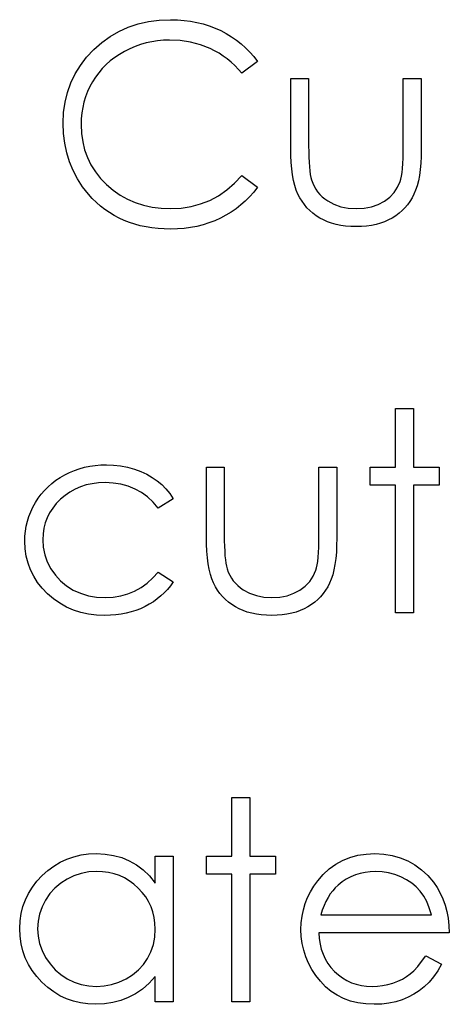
# Model space of a CAD drawing. Header units: inches. Extents: x 220 to 877, y 4 to 174.
# Tile 175 of 256: x 259.26 to 259.557, y 157.402 to 158.083. Entities that reach past the tile are written whole.
import ezdxf

# ---------------------------------------------------------------- set-up
doc = ezdxf.new("R2010")
doc.units = ezdxf.units.IN
doc.header["$LTSCALE"] = 0.5
doc.header["$MEASUREMENT"] = 0
doc.layers.add('SID-M-D', color=42, linetype='Continuous')

msp = doc.modelspace()

# ---------------------------------------------------------------- linework, layer by layer
at = {"layer": 'SID-M-D', "linetype": 'Continuous'}
for p, q in [((259.34159, 158.08037), (259.34872, 158.08197)), ((259.34872, 158.08197), (259.3562, 158.08294)), ((259.3562, 158.08294), (259.36398, 158.08327)), ((259.36398, 158.08327), (259.36873, 158.08316)), ((259.36873, 158.08316), (259.37336, 158.0828)), ((259.37336, 158.0828), (259.37786, 158.08219)), ((259.37786, 158.08219), (259.38225, 158.08136)), ((259.32222, 158.07165), (259.32834, 158.07518)), ((259.32834, 158.07518), (259.3348, 158.07811)), ((259.3348, 158.07811), (259.34159, 158.08037)), ((259.38225, 158.08136), (259.38653, 158.08032)), ((259.38653, 158.08032), (259.3907, 158.07899)), ((259.3907, 158.07899), (259.39476, 158.07744)), ((259.39476, 158.07744), (259.39868, 158.07568)), ((259.39868, 158.07568), (259.40246, 158.07369)), ((259.31645, 158.06745), (259.32222, 158.07165)), ((259.35498, 158.06864), (259.35098, 158.06803)), ((259.35907, 158.06903), (259.35498, 158.06864)), ((259.36321, 158.06914), (259.35907, 158.06903)), ((259.37072, 158.06878), (259.36321, 158.06914)), ((259.37789, 158.06767), (259.37072, 158.06878)), ((259.40246, 158.07369), (259.40607, 158.07151)), ((259.40607, 158.07151), (259.40953, 158.06914)), ((259.40953, 158.06914), (259.41278, 158.0666)), ((259.30601, 158.05727), (259.31098, 158.06259)), ((259.31098, 158.06259), (259.31645, 158.06745)), ((259.3358, 158.06315), (259.33218, 158.06132)), ((259.33947, 158.06475), (259.3358, 158.06315)), ((259.34322, 158.06607), (259.33947, 158.06475)), ((259.34709, 158.06718), (259.34322, 158.06607)), ((259.35098, 158.06803), (259.34709, 158.06718)), ((259.38477, 158.06585), (259.37789, 158.06767)), ((259.39133, 158.06328), (259.38477, 158.06585)), ((259.39448, 158.06174), (259.39133, 158.06328)), ((259.39752, 158.06003), (259.39448, 158.06174)), ((259.41278, 158.0666), (259.41587, 158.06384)), ((259.41587, 158.06384), (259.4188, 158.06091)), ((259.30173, 158.05166), (259.30601, 158.05727)), ((259.32545, 158.05707), (259.32238, 158.0547)), ((259.3287, 158.05928), (259.32545, 158.05707)), ((259.33218, 158.06132), (259.3287, 158.05928)), ((259.40042, 158.05815), (259.39752, 158.06003)), ((259.40323, 158.05611), (259.40042, 158.05815)), ((259.40591, 158.05387), (259.40323, 158.05611)), ((259.4188, 158.06091), (259.42153, 158.05776)), ((259.42153, 158.05776), (259.4241, 158.05445)), ((259.29809, 158.04573), (259.30173, 158.05166)), ((259.31683, 158.04945), (259.31438, 158.04658)), ((259.31951, 158.05216), (259.31683, 158.04945)), ((259.32238, 158.0547), (259.31951, 158.05216)), ((259.40848, 158.05147), (259.40591, 158.05387)), ((259.41093, 158.0489), (259.40848, 158.05147)), ((259.41328, 158.04617), (259.41093, 158.0489)), ((259.4241, 158.05445), (259.41328, 158.04617)), ((259.29514, 158.03952), (259.29809, 158.04573)), ((259.31211, 158.04352), (259.31004, 158.04032)), ((259.31438, 158.04658), (259.31211, 158.04352)), ((259.44707, 158.04264), (259.45943, 158.04264)), ((259.44707, 157.99452), (259.44707, 158.04264)), ((259.45943, 158.04264), (259.45943, 157.99593)), ((259.5248, 157.99593), (259.5248, 158.04264)), ((259.5248, 158.04264), (259.53716, 158.04264)), ((259.53716, 158.04264), (259.53716, 157.99361)), ((259.29282, 158.033), (259.29514, 158.03952)), ((259.30819, 158.03698), (259.30662, 158.03353)), ((259.31004, 158.04032), (259.30819, 158.03698)), ((259.29116, 158.02619), (259.29282, 158.033)), ((259.30527, 158.02999), (259.30416, 158.02632)), ((259.30662, 158.03353), (259.30527, 158.02999)), ((259.29017, 158.01906), (259.29116, 158.02619)), ((259.30331, 158.02257), (259.3027, 158.01873)), ((259.30416, 158.02632), (259.30331, 158.02257)), ((259.28984, 158.01164), (259.29017, 158.01906)), ((259.30231, 158.01476), (259.3022, 158.0107)), ((259.3027, 158.01873), (259.30231, 158.01476)), ((259.29011, 158.00457), (259.28984, 158.01164)), ((259.3022, 158.0107), (259.30248, 158.0046)), ((259.29094, 157.99778), (259.29011, 158.00457)), ((259.30248, 158.0046), (259.30331, 157.99878)), ((259.29229, 157.99124), (259.29094, 157.99778)), ((259.30331, 157.99878), (259.30466, 157.9932)), ((259.44715, 157.98936), (259.44707, 157.99452)), ((259.45943, 157.99593), (259.45946, 157.99182)), ((259.52477, 157.99146), (259.5248, 157.99593)), ((259.53716, 157.99361), (259.53708, 157.98862)), ((259.2942, 157.98497), (259.29229, 157.99124)), ((259.30466, 157.9932), (259.30659, 157.9879)), ((259.30659, 157.9879), (259.30905, 157.98282)), ((259.44737, 157.98453), (259.44715, 157.98936)), ((259.45946, 157.99182), (259.45954, 157.98807)), ((259.45954, 157.98807), (259.45971, 157.98461)), ((259.52452, 157.9837), (259.52466, 157.98738)), ((259.52466, 157.98738), (259.52477, 157.99146)), ((259.53708, 157.98862), (259.53686, 157.98392)), ((259.29666, 157.97896), (259.2942, 157.98497)), ((259.30905, 157.98282), (259.31209, 157.97802)), ((259.44776, 157.98006), (259.44737, 157.98453)), ((259.44831, 157.97589), (259.44776, 157.98006)), ((259.45971, 157.98461), (259.45993, 157.9815)), ((259.45993, 157.9815), (259.4602, 157.97874)), ((259.524, 157.97755), (259.5243, 157.98042)), ((259.5243, 157.98042), (259.52452, 157.9837)), ((259.53686, 157.98392), (259.53647, 157.97954)), ((259.29966, 157.97321), (259.29666, 157.97896)), ((259.30323, 157.96772), (259.29966, 157.97321)), ((259.31209, 157.97802), (259.31565, 157.97346)), ((259.31565, 157.97346), (259.31976, 157.96918)), ((259.40817, 157.97012), (259.41328, 157.97551)), ((259.41328, 157.97551), (259.4241, 157.96731)), ((259.449, 157.97208), (259.44831, 157.97589)), ((259.4602, 157.97874), (259.46054, 157.97628)), ((259.46054, 157.97628), (259.46092, 157.97418)), ((259.46092, 157.97418), (259.46139, 157.97239)), ((259.52275, 157.97139), (259.52322, 157.97305)), ((259.52322, 157.97305), (259.52364, 157.97509)), ((259.52364, 157.97509), (259.524, 157.97755)), ((259.53592, 157.97551), (259.53523, 157.97175)), ((259.53647, 157.97954), (259.53592, 157.97551)), ((259.30731, 157.9625), (259.30323, 157.96772)), ((259.31976, 157.96918), (259.32429, 157.96529)), ((259.40279, 157.96546), (259.40817, 157.97012)), ((259.4241, 157.96731), (259.42145, 157.96397)), ((259.44985, 157.96858), (259.449, 157.97208)), ((259.45087, 157.96543), (259.44985, 157.96858)), ((259.46139, 157.97239), (259.46222, 157.97015)), ((259.46222, 157.97015), (259.46319, 157.96803)), ((259.46319, 157.96803), (259.46435, 157.96604)), ((259.51848, 157.96375), (259.52093, 157.96736)), ((259.52093, 157.96736), (259.52275, 157.97139)), ((259.53437, 157.96836), (259.53335, 157.96527)), ((259.53523, 157.97175), (259.53437, 157.96836)), ((259.30996, 157.95958), (259.30731, 157.9625)), ((259.31275, 157.95685), (259.30996, 157.95958)), ((259.32429, 157.96529), (259.32912, 157.9619)), ((259.32912, 157.9619), (259.33422, 157.95905)), ((259.39109, 157.95828), (259.39708, 157.96151)), ((259.39708, 157.96151), (259.40279, 157.96546)), ((259.41863, 157.96079), (259.41568, 157.95784)), ((259.42145, 157.96397), (259.41863, 157.96079)), ((259.45203, 157.96262), (259.45087, 157.96543)), ((259.45336, 157.96005), (259.45203, 157.96262)), ((259.45485, 157.95762), (259.45336, 157.96005)), ((259.46435, 157.96604), (259.46564, 157.96416)), ((259.46564, 157.96416), (259.46713, 157.96239)), ((259.46713, 157.96239), (259.46879, 157.96077)), ((259.46879, 157.96077), (259.47058, 157.95925)), ((259.51174, 157.95773), (259.51541, 157.96052)), ((259.51541, 157.96052), (259.51848, 157.96375)), ((259.53087, 157.95994), (259.52941, 157.95754)), ((259.53219, 157.96248), (259.53087, 157.95994)), ((259.53335, 157.96527), (259.53219, 157.96248)), ((259.31565, 157.95431), (259.31275, 157.95685)), ((259.31866, 157.95196), (259.31565, 157.95431)), ((259.33422, 157.95905), (259.33961, 157.95671)), ((259.33961, 157.95671), (259.34529, 157.95489)), ((259.34529, 157.95489), (259.35125, 157.95359)), ((259.35125, 157.95359), (259.35752, 157.95279)), ((259.35752, 157.95279), (259.36406, 157.95254)), ((259.36406, 157.95254), (259.37127, 157.9529)), ((259.37127, 157.9529), (259.37817, 157.95398)), ((259.37817, 157.95398), (259.38477, 157.95577)), ((259.38477, 157.95577), (259.39109, 157.95828)), ((259.41256, 157.95508), (259.40928, 157.95248)), ((259.41568, 157.95784), (259.41256, 157.95508)), ((259.45648, 157.95533), (259.45485, 157.95762)), ((259.45827, 157.95317), (259.45648, 157.95533)), ((259.46023, 157.95119), (259.45827, 157.95317)), ((259.47058, 157.95925), (259.47257, 157.95787)), ((259.47257, 157.95787), (259.4769, 157.95555)), ((259.4769, 157.95555), (259.48165, 157.95386)), ((259.48165, 157.95386), (259.48679, 157.95287)), ((259.48679, 157.95287), (259.49231, 157.95254)), ((259.49231, 157.95254), (259.49783, 157.95287)), ((259.49783, 157.95287), (259.50291, 157.95384)), ((259.50291, 157.95384), (259.50754, 157.95547)), ((259.50754, 157.95547), (259.51174, 157.95773)), ((259.52598, 157.95315), (259.52402, 157.95116)), ((259.52775, 157.95527), (259.52598, 157.95315)), ((259.52941, 157.95754), (259.52775, 157.95527)), ((259.3218, 157.94981), (259.31866, 157.95196)), ((259.32506, 157.94782), (259.3218, 157.94981)), ((259.32843, 157.94603), (259.32506, 157.94782)), ((259.33193, 157.94442), (259.32843, 157.94603)), ((259.39846, 157.94594), (259.39456, 157.94418)), ((259.40221, 157.94793), (259.39846, 157.94594)), ((259.40583, 157.95011), (259.40221, 157.94793)), ((259.40928, 157.95248), (259.40583, 157.95011)), ((259.46236, 157.94934), (259.46023, 157.95119)), ((259.46465, 157.94763), (259.46236, 157.94934)), ((259.46708, 157.94608), (259.46465, 157.94763)), ((259.46967, 157.9447), (259.46708, 157.94608)), ((259.51723, 157.94608), (259.51467, 157.9447)), ((259.51966, 157.94763), (259.51723, 157.94608)), ((259.52193, 157.94934), (259.51966, 157.94763)), ((259.52402, 157.95116), (259.52193, 157.94934)), ((259.33555, 157.94302), (259.33193, 157.94442)), ((259.33928, 157.9418), (259.33555, 157.94302)), ((259.34311, 157.94075), (259.33928, 157.9418)), ((259.34709, 157.93993), (259.34311, 157.94075)), ((259.35117, 157.93926), (259.34709, 157.93993)), ((259.35537, 157.93879), (259.35117, 157.93926)), ((259.37786, 157.93946), (259.37339, 157.93888)), ((259.3822, 157.94028), (259.37786, 157.93946)), ((259.38645, 157.94136), (259.3822, 157.94028)), ((259.39056, 157.94266), (259.38645, 157.94136)), ((259.39456, 157.94418), (259.39056, 157.94266)), ((259.47243, 157.94349), (259.46967, 157.9447)), ((259.47533, 157.94249), (259.47243, 157.94349)), ((259.4784, 157.94166), (259.47533, 157.94249)), ((259.48162, 157.941), (259.4784, 157.94166)), ((259.48499, 157.94053), (259.48162, 157.941)), ((259.48853, 157.94026), (259.48499, 157.94053)), ((259.4922, 157.94017), (259.48853, 157.94026)), ((259.4959, 157.94026), (259.4922, 157.94017)), ((259.4994, 157.94053), (259.4959, 157.94026)), ((259.50277, 157.941), (259.4994, 157.94053)), ((259.506, 157.94166), (259.50277, 157.941)), ((259.50903, 157.94249), (259.506, 157.94166)), ((259.51193, 157.94349), (259.50903, 157.94249)), ((259.51467, 157.9447), (259.51193, 157.94349)), ((259.3597, 157.93849), (259.35537, 157.93879)), ((259.36415, 157.93841), (259.3597, 157.93849)), ((259.36884, 157.93852), (259.36415, 157.93841)), ((259.37339, 157.93888), (259.36884, 157.93852)), ((259.5195, 157.81424), (259.53186, 157.81424)), ((259.5195, 157.77361), (259.5195, 157.81424)), ((259.53186, 157.81424), (259.53186, 157.77361)), ((259.29091, 157.76845), (259.29417, 157.77007)), ((259.29417, 157.77007), (259.29754, 157.77148)), ((259.29754, 157.77148), (259.30099, 157.77267)), ((259.30099, 157.77267), (259.30455, 157.77364)), ((259.30455, 157.77364), (259.30819, 157.77441)), ((259.30819, 157.77441), (259.31192, 157.77493)), ((259.31192, 157.77493), (259.31576, 157.77526)), ((259.31576, 157.77526), (259.3197, 157.77537)), ((259.3197, 157.77537), (259.32465, 157.77518)), ((259.32465, 157.77518), (259.32953, 157.7746)), ((259.32953, 157.7746), (259.33431, 157.77366)), ((259.33431, 157.77366), (259.339, 157.77231)), ((259.339, 157.77231), (259.34347, 157.77065)), ((259.34347, 157.77065), (259.34761, 157.76878)), ((259.34761, 157.76878), (259.35137, 157.76665)), ((259.38877, 157.77361), (259.40113, 157.77361)), ((259.38877, 157.7255), (259.38877, 157.77361)), ((259.40113, 157.77361), (259.40113, 157.7269)), ((259.4665, 157.7269), (259.4665, 157.77361)), ((259.4665, 157.77361), (259.47886, 157.77361)), ((259.47886, 157.77361), (259.47886, 157.72458)), ((259.50183, 157.76124), (259.50183, 157.77361)), ((259.50183, 157.77361), (259.5195, 157.77361)), ((259.53186, 157.77361), (259.54953, 157.77361)), ((259.54953, 157.77361), (259.54953, 157.76124)), ((259.27943, 157.76017), (259.28203, 157.76248)), ((259.28203, 157.76248), (259.28481, 157.76464)), ((259.28481, 157.76464), (259.2878, 157.76662)), ((259.2878, 157.76662), (259.29091, 157.76845)), ((259.30991, 157.76229), (259.30576, 157.76138)), ((259.31427, 157.76282), (259.30991, 157.76229)), ((259.31879, 157.76301), (259.31427, 157.76282)), ((259.32445, 157.76273), (259.31879, 157.76301)), ((259.32978, 157.7619), (259.32445, 157.76273)), ((259.33483, 157.76052), (259.32978, 157.7619)), ((259.35137, 157.76665), (259.35479, 157.76431)), ((259.35479, 157.76431), (259.35791, 157.76168)), ((259.27261, 157.75219), (259.27471, 157.755)), ((259.27471, 157.755), (259.27697, 157.75768)), ((259.27697, 157.75768), (259.27943, 157.76017)), ((259.2945, 157.75652), (259.29114, 157.7542)), ((259.29806, 157.75851), (259.2945, 157.75652)), ((259.30182, 157.76014), (259.29806, 157.75851)), ((259.30576, 157.76138), (259.30182, 157.76014)), ((259.33958, 157.75859), (259.33483, 157.76052)), ((259.344, 157.75611), (259.33958, 157.75859)), ((259.34811, 157.75307), (259.344, 157.75611)), ((259.35791, 157.76168), (259.36078, 157.75873)), ((259.36078, 157.75873), (259.36343, 157.75542)), ((259.36343, 157.75542), (259.3658, 157.75177)), ((259.5195, 157.76124), (259.50183, 157.76124)), ((259.5195, 157.67291), (259.5195, 157.76124)), ((259.54953, 157.76124), (259.53186, 157.76124)), ((259.53186, 157.76124), (259.53186, 157.67291)), ((259.26897, 157.74606), (259.27068, 157.74918)), ((259.27068, 157.74918), (259.27261, 157.75219)), ((259.28509, 157.74854), (259.28261, 157.74543)), ((259.28796, 157.7515), (259.28509, 157.74854)), ((259.29114, 157.7542), (259.28796, 157.7515)), ((259.35194, 157.74948), (259.34811, 157.75307)), ((259.35545, 157.74534), (259.35194, 157.74948)), ((259.3658, 157.75177), (259.35545, 157.74534)), ((259.26621, 157.73963), (259.26748, 157.74289)), ((259.26748, 157.74289), (259.26897, 157.74606)), ((259.28048, 157.74217), (259.27877, 157.73875)), ((259.28261, 157.74543), (259.28048, 157.74217)), ((259.26436, 157.73295), (259.26519, 157.73632)), ((259.26519, 157.73632), (259.26621, 157.73963)), ((259.27742, 157.73518), (259.27648, 157.73146)), ((259.27877, 157.73875), (259.27742, 157.73518)), ((259.26345, 157.72599), (259.26381, 157.7295)), ((259.26381, 157.7295), (259.26436, 157.73295)), ((259.27648, 157.73146), (259.2759, 157.72757)), ((259.26334, 157.72243), (259.26345, 157.72599)), ((259.26359, 157.71719), (259.26334, 157.72243)), ((259.2759, 157.72757), (259.2757, 157.72354)), ((259.2757, 157.72354), (259.27606, 157.71826)), ((259.38885, 157.72033), (259.38877, 157.7255)), ((259.40113, 157.7269), (259.40116, 157.72279)), ((259.40116, 157.72279), (259.40124, 157.71904)), ((259.46636, 157.71835), (259.46647, 157.72243)), ((259.46647, 157.72243), (259.4665, 157.7269)), ((259.47886, 157.72458), (259.47878, 157.71959)), ((259.26433, 157.71214), (259.26359, 157.71719)), ((259.27606, 157.71826), (259.27711, 157.71316)), ((259.38907, 157.7155), (259.38885, 157.72033)), ((259.38946, 157.71103), (259.38907, 157.7155)), ((259.40124, 157.71904), (259.40141, 157.71559)), ((259.40141, 157.71559), (259.40163, 157.71247)), ((259.466, 157.71139), (259.46622, 157.71468)), ((259.46622, 157.71468), (259.46636, 157.71835)), ((259.47856, 157.7149), (259.47817, 157.71051)), ((259.47878, 157.71959), (259.47856, 157.7149)), ((259.26555, 157.70731), (259.26433, 157.71214)), ((259.27711, 157.71316), (259.27888, 157.70819)), ((259.27888, 157.70819), (259.28134, 157.70339)), ((259.39001, 157.70686), (259.38946, 157.71103)), ((259.40163, 157.71247), (259.40191, 157.70971)), ((259.40191, 157.70971), (259.40224, 157.70725)), ((259.46534, 157.70606), (259.4657, 157.70852)), ((259.4657, 157.70852), (259.466, 157.71139)), ((259.47817, 157.71051), (259.47762, 157.70648)), ((259.26729, 157.70264), (259.26555, 157.70731)), ((259.26949, 157.6982), (259.26729, 157.70264)), ((259.28134, 157.70339), (259.28443, 157.69894)), ((259.35178, 157.69704), (259.35545, 157.70118)), ((259.35545, 157.70118), (259.3658, 157.69439)), ((259.3907, 157.70305), (259.39001, 157.70686)), ((259.39156, 157.69955), (259.3907, 157.70305)), ((259.40224, 157.70725), (259.40262, 157.70515)), ((259.40262, 157.70515), (259.40309, 157.70336)), ((259.40309, 157.70336), (259.40392, 157.70112)), ((259.40392, 157.70112), (259.40489, 157.699)), ((259.46263, 157.69833), (259.46446, 157.70236)), ((259.46446, 157.70236), (259.46492, 157.70402)), ((259.46492, 157.70402), (259.46534, 157.70606)), ((259.47693, 157.70272), (259.47608, 157.69933)), ((259.47762, 157.70648), (259.47693, 157.70272)), ((259.2722, 157.69397), (259.26949, 157.6982)), ((259.27537, 157.68992), (259.2722, 157.69397)), ((259.28443, 157.69894), (259.28804, 157.69499)), ((259.28804, 157.69499), (259.29216, 157.6916)), ((259.34783, 157.69345), (259.35178, 157.69704)), ((259.3658, 157.69439), (259.36392, 157.69171)), ((259.39258, 157.6964), (259.39156, 157.69955)), ((259.39374, 157.69359), (259.39258, 157.6964)), ((259.40489, 157.699), (259.40605, 157.69701)), ((259.40605, 157.69701), (259.40734, 157.69513)), ((259.40734, 157.69513), (259.40884, 157.69337)), ((259.45711, 157.69149), (259.46018, 157.69472)), ((259.46018, 157.69472), (259.46263, 157.69833)), ((259.47506, 157.69624), (259.4739, 157.69345)), ((259.47608, 157.69933), (259.47506, 157.69624)), ((259.27907, 157.68608), (259.27537, 157.68992)), ((259.29216, 157.6916), (259.29682, 157.68873)), ((259.29682, 157.68873), (259.3019, 157.68644)), ((259.3345, 157.686), (259.33922, 157.68793)), ((259.33922, 157.68793), (259.34366, 157.69041)), ((259.34366, 157.69041), (259.34783, 157.69345)), ((259.36188, 157.68917), (259.35967, 157.6868)), ((259.36392, 157.69171), (259.36188, 157.68917)), ((259.39506, 157.69102), (259.39374, 157.69359)), ((259.39655, 157.68859), (259.39506, 157.69102)), ((259.39818, 157.6863), (259.39655, 157.68859)), ((259.40884, 157.69337), (259.41049, 157.69174)), ((259.41049, 157.69174), (259.41229, 157.69022)), ((259.41229, 157.69022), (259.41427, 157.68884)), ((259.41427, 157.68884), (259.41861, 157.68652)), ((259.44925, 157.68644), (259.45344, 157.6887)), ((259.45344, 157.6887), (259.45711, 157.69149)), ((259.47111, 157.68851), (259.46945, 157.68624)), ((259.47257, 157.69091), (259.47111, 157.68851)), ((259.4739, 157.69345), (259.47257, 157.69091)), ((259.28313, 157.68257), (259.27907, 157.68608)), ((259.28744, 157.67954), (259.28313, 157.68257)), ((259.3019, 157.68644), (259.30726, 157.68481)), ((259.30726, 157.68481), (259.31291, 157.68384)), ((259.31291, 157.68384), (259.31888, 157.68351)), ((259.31888, 157.68351), (259.32434, 157.68379)), ((259.32434, 157.68379), (259.32956, 157.68462)), ((259.32956, 157.68462), (259.3345, 157.686)), ((259.35217, 157.68061), (259.34935, 157.67885)), ((259.35484, 157.68252), (259.35217, 157.68061)), ((259.35733, 157.68459), (259.35484, 157.68252)), ((259.35967, 157.6868), (259.35733, 157.68459)), ((259.39997, 157.68415), (259.39818, 157.6863)), ((259.40193, 157.68216), (259.39997, 157.68415)), ((259.40406, 157.68031), (259.40193, 157.68216)), ((259.40635, 157.6786), (259.40406, 157.68031)), ((259.41861, 157.68652), (259.42335, 157.68484)), ((259.42335, 157.68484), (259.42849, 157.68384)), ((259.42849, 157.68384), (259.43401, 157.68351)), ((259.43401, 157.68351), (259.43953, 157.68384)), ((259.43953, 157.68384), (259.44461, 157.68481)), ((259.44461, 157.68481), (259.44925, 157.68644)), ((259.46363, 157.68031), (259.46136, 157.6786)), ((259.46573, 157.68213), (259.46363, 157.68031)), ((259.46769, 157.68412), (259.46573, 157.68213)), ((259.46945, 157.68624), (259.46769, 157.68412)), ((259.29202, 157.67697), (259.28744, 157.67954)), ((259.29685, 157.67487), (259.29202, 157.67697)), ((259.30193, 157.67324), (259.29685, 157.67487)), ((259.33682, 157.67352), (259.3334, 157.67266)), ((259.3401, 157.67457), (259.33682, 157.67352)), ((259.34331, 157.67581), (259.3401, 157.67457)), ((259.3464, 157.67725), (259.34331, 157.67581)), ((259.34935, 157.67885), (259.3464, 157.67725)), ((259.40878, 157.67705), (259.40635, 157.6786)), ((259.41137, 157.67567), (259.40878, 157.67705)), ((259.41413, 157.67446), (259.41137, 157.67567)), ((259.41703, 157.67346), (259.41413, 157.67446)), ((259.4201, 157.67264), (259.41703, 157.67346)), ((259.45074, 157.67346), (259.4477, 157.67264)), ((259.45364, 157.67446), (259.45074, 157.67346)), ((259.45637, 157.67567), (259.45364, 157.67446)), ((259.45893, 157.67705), (259.45637, 157.67567)), ((259.46136, 157.6786), (259.45893, 157.67705)), ((259.30726, 157.67208), (259.30193, 157.67324)), ((259.31283, 157.67137), (259.30726, 157.67208)), ((259.31868, 157.67114), (259.31283, 157.67137)), ((259.32252, 157.67123), (259.31868, 157.67114)), ((259.32625, 157.67153), (259.32252, 157.67123)), ((259.32989, 157.672), (259.32625, 157.67153)), ((259.3334, 157.67266), (259.32989, 157.672)), ((259.42333, 157.67197), (259.4201, 157.67264)), ((259.42669, 157.6715), (259.42333, 157.67197)), ((259.43023, 157.67123), (259.42669, 157.6715)), ((259.4339, 157.67114), (259.43023, 157.67123)), ((259.4376, 157.67123), (259.4339, 157.67114)), ((259.4411, 157.6715), (259.4376, 157.67123)), ((259.44447, 157.67197), (259.4411, 157.6715)), ((259.4477, 157.67264), (259.44447, 157.67197)), ((259.53186, 157.67291), (259.5195, 157.67291)), ((259.40643, 157.54521), (259.4188, 157.54521)), ((259.40643, 157.50458), (259.40643, 157.54521)), ((259.4188, 157.54521), (259.4188, 157.50458)), ((259.29243, 157.50254), (259.29721, 157.50422)), ((259.29721, 157.50422), (259.30218, 157.50541)), ((259.30218, 157.50541), (259.30734, 157.5061)), ((259.30734, 157.5061), (259.31269, 157.50635)), ((259.31269, 157.50635), (259.31885, 157.50604)), ((259.31885, 157.50604), (259.3247, 157.50513)), ((259.3247, 157.50513), (259.33025, 157.50359)), ((259.33025, 157.50359), (259.33549, 157.50146)), ((259.35344, 157.48595), (259.35344, 157.50458)), ((259.35344, 157.50458), (259.3658, 157.50458)), ((259.3658, 157.50458), (259.3658, 157.40388)), ((259.38877, 157.49221), (259.38877, 157.50458)), ((259.38877, 157.50458), (259.40643, 157.50458)), ((259.4188, 157.50458), (259.43647, 157.50458)), ((259.43647, 157.50458), (259.43647, 157.49221)), ((259.48292, 157.50165), (259.488, 157.5037)), ((259.488, 157.5037), (259.49338, 157.50519)), ((259.49338, 157.50519), (259.49907, 157.50604)), ((259.49907, 157.50604), (259.50509, 157.50635)), ((259.50509, 157.50635), (259.51127, 157.50604)), ((259.51127, 157.50604), (259.51715, 157.5051)), ((259.51715, 157.5051), (259.5227, 157.50356)), ((259.5227, 157.50356), (259.52792, 157.5014)), ((259.27929, 157.4947), (259.28349, 157.49779)), ((259.28349, 157.49779), (259.28785, 157.50041)), ((259.28785, 157.50041), (259.29243, 157.50254)), ((259.33549, 157.50146), (259.34043, 157.49867)), ((259.34043, 157.49867), (259.3451, 157.49514)), ((259.4737, 157.4958), (259.47815, 157.499)), ((259.47815, 157.499), (259.48292, 157.50165)), ((259.52792, 157.5014), (259.53283, 157.49862)), ((259.53283, 157.49862), (259.53741, 157.49519)), ((259.27167, 157.48724), (259.27532, 157.49114)), ((259.27532, 157.49114), (259.27929, 157.4947)), ((259.29729, 157.49105), (259.29252, 157.48879)), ((259.30226, 157.49268), (259.29729, 157.49105)), ((259.30745, 157.49365), (259.30226, 157.49268)), ((259.31286, 157.49398), (259.30745, 157.49365)), ((259.31705, 157.49381), (259.31286, 157.49398)), ((259.32108, 157.49326), (259.31705, 157.49381)), ((259.32495, 157.49238), (259.32108, 157.49326)), ((259.32865, 157.49111), (259.32495, 157.49238)), ((259.33215, 157.48951), (259.32865, 157.49111)), ((259.33552, 157.48755), (259.33215, 157.48951)), ((259.3451, 157.49514), (259.34941, 157.49092)), ((259.34941, 157.49092), (259.35344, 157.48595)), ((259.40643, 157.49221), (259.38877, 157.49221)), ((259.40643, 157.40388), (259.40643, 157.49221)), ((259.43647, 157.49221), (259.4188, 157.49221)), ((259.4188, 157.49221), (259.4188, 157.40388)), ((259.46573, 157.48758), (259.46956, 157.49196)), ((259.46956, 157.49196), (259.4737, 157.4958)), ((259.4885, 157.49028), (259.48546, 157.48868)), ((259.4917, 157.49163), (259.4885, 157.49028)), ((259.49498, 157.49265), (259.4917, 157.49163)), ((259.49844, 157.4934), (259.49498, 157.49265)), ((259.50202, 157.49384), (259.49844, 157.4934)), ((259.50572, 157.49398), (259.50202, 157.49384)), ((259.51025, 157.49376), (259.50572, 157.49398)), ((259.51467, 157.49304), (259.51025, 157.49376)), ((259.519, 157.49188), (259.51467, 157.49304)), ((259.5232, 157.49023), (259.519, 157.49188)), ((259.52714, 157.48821), (259.5232, 157.49023)), ((259.53741, 157.49519), (259.54169, 157.49116)), ((259.54169, 157.49116), (259.54564, 157.48653)), ((259.26588, 157.47885), (259.26853, 157.48313)), ((259.26853, 157.48313), (259.27167, 157.48724)), ((259.28415, 157.48255), (259.28067, 157.47866)), ((259.2881, 157.48595), (259.28415, 157.48255)), ((259.29252, 157.48879), (259.2881, 157.48595)), ((259.3387, 157.4852), (259.33552, 157.48755)), ((259.3417, 157.48252), (259.3387, 157.4852)), ((259.46065, 157.47993), (259.46302, 157.48382)), ((259.46302, 157.48382), (259.46573, 157.48758)), ((259.47784, 157.48272), (259.47605, 157.48067)), ((259.47978, 157.48454), (259.47784, 157.48272)), ((259.48256, 157.48675), (259.47978, 157.48454)), ((259.48546, 157.48868), (259.48256, 157.48675)), ((259.53068, 157.48589), (259.52714, 157.48821)), ((259.53382, 157.48327), (259.53068, 157.48589)), ((259.53653, 157.48034), (259.53382, 157.48327)), ((259.54564, 157.48653), (259.54818, 157.48291)), ((259.54818, 157.48291), (259.55036, 157.4791)), ((259.2637, 157.47438), (259.26588, 157.47885)), ((259.28067, 157.47866), (259.27766, 157.47422)), ((259.34446, 157.47957), (259.3417, 157.48252)), ((259.34684, 157.47645), (259.34446, 157.47957)), ((259.34885, 157.47314), (259.34684, 157.47645)), ((259.45703, 157.47179), (259.45866, 157.47593)), ((259.45866, 157.47593), (259.46065, 157.47993)), ((259.47282, 157.47598), (259.47138, 157.47328)), ((259.47437, 157.47844), (259.47282, 157.47598)), ((259.47605, 157.48067), (259.47437, 157.47844)), ((259.5389, 157.47703), (259.53653, 157.48034)), ((259.54097, 157.47319), (259.5389, 157.47703)), ((259.55036, 157.4791), (259.55223, 157.47504)), ((259.26077, 157.46483), (259.26199, 157.46969)), ((259.26199, 157.46969), (259.2637, 157.47438)), ((259.27526, 157.46947), (259.27355, 157.46455)), ((259.27766, 157.47422), (259.27526, 157.46947)), ((259.35051, 157.46966), (259.34885, 157.47314)), ((259.35178, 157.46602), (259.35051, 157.46966)), ((259.45576, 157.46751), (259.45703, 157.47179)), ((259.47006, 157.47038), (259.46887, 157.46729)), ((259.47138, 157.47328), (259.47006, 157.47038)), ((259.54277, 157.46883), (259.54097, 157.47319)), ((259.55223, 157.47504), (259.55375, 157.47079)), ((259.55375, 157.47079), (259.55497, 157.46632)), ((259.26005, 157.45975), (259.26077, 157.46483)), ((259.27355, 157.46455), (259.2725, 157.45953)), ((259.35269, 157.46218), (259.35178, 157.46602)), ((259.35324, 157.45818), (259.35269, 157.46218)), ((259.45433, 157.45859), (259.45485, 157.46312)), ((259.45485, 157.46312), (259.45576, 157.46751)), ((259.46887, 157.46729), (259.4678, 157.46395)), ((259.4678, 157.46395), (259.54423, 157.46395)), ((259.54423, 157.46395), (259.54277, 157.46883)), ((259.55497, 157.46632), (259.55585, 157.46163)), ((259.25981, 157.45451), (259.26005, 157.45975)), ((259.2725, 157.45953), (259.27217, 157.45437)), ((259.35344, 157.45401), (259.35324, 157.45818)), ((259.45413, 157.45395), (259.45433, 157.45859)), ((259.55585, 157.46163), (259.55637, 157.45672)), ((259.55637, 157.45672), (259.5566, 157.45158)), ((259.26005, 157.44915), (259.25981, 157.45451)), ((259.26077, 157.44399), (259.26005, 157.44915)), ((259.27217, 157.45437), (259.27253, 157.44923)), ((259.27253, 157.44923), (259.27355, 157.44421)), ((259.35214, 157.44338), (259.3531, 157.44854)), ((259.3531, 157.44854), (259.35344, 157.45401)), ((259.45435, 157.44901), (259.45413, 157.45395)), ((259.45496, 157.44418), (259.45435, 157.44901)), ((259.5566, 157.45158), (259.4665, 157.45158)), ((259.4665, 157.45158), (259.46675, 157.44761)), ((259.26196, 157.43905), (259.26077, 157.44399)), ((259.27355, 157.44421), (259.27529, 157.4393)), ((259.35048, 157.43847), (259.35214, 157.44338)), ((259.45601, 157.43952), (259.45496, 157.44418)), ((259.46675, 157.44761), (259.4673, 157.4438)), ((259.4673, 157.4438), (259.46818, 157.44018)), ((259.26364, 157.4343), (259.26196, 157.43905)), ((259.27529, 157.4393), (259.27772, 157.43449)), ((259.34819, 157.43386), (259.35048, 157.43847)), ((259.4575, 157.43496), (259.45601, 157.43952)), ((259.45938, 157.43052), (259.4575, 157.43496)), ((259.46818, 157.44018), (259.4694, 157.43676)), ((259.4694, 157.43676), (259.47089, 157.43353)), ((259.53749, 157.43162), (259.54031, 157.43568)), ((259.54031, 157.43568), (259.5513, 157.42991)), ((259.26582, 157.42975), (259.26364, 157.4343)), ((259.26845, 157.42541), (259.26582, 157.42975)), ((259.27772, 157.43449), (259.28076, 157.43002)), ((259.28076, 157.43002), (259.28423, 157.42608)), ((259.34187, 157.42585), (259.34529, 157.42964)), ((259.34529, 157.42964), (259.34819, 157.43386)), ((259.46167, 157.42621), (259.45938, 157.43052)), ((259.47089, 157.43353), (259.47271, 157.43046)), ((259.47271, 157.43046), (259.47486, 157.42759)), ((259.53214, 157.42533), (259.53476, 157.4282)), ((259.53476, 157.4282), (259.53749, 157.43162)), ((259.5513, 157.42991), (259.54859, 157.4253)), ((259.27156, 157.4213), (259.26845, 157.42541)), ((259.27518, 157.41738), (259.27156, 157.4213)), ((259.28423, 157.42608), (259.28821, 157.42265)), ((259.28821, 157.42265), (259.29265, 157.41975)), ((259.33329, 157.4197), (259.33784, 157.42254)), ((259.33784, 157.42254), (259.34187, 157.42585)), ((259.35344, 157.4213), (259.34916, 157.41666)), ((259.35344, 157.40388), (259.35344, 157.4213)), ((259.4644, 157.42205), (259.46167, 157.42621)), ((259.46755, 157.41802), (259.4644, 157.42205)), ((259.47486, 157.42759), (259.47732, 157.42489)), ((259.47732, 157.42489), (259.48002, 157.42246)), ((259.48002, 157.42246), (259.48287, 157.42033)), ((259.52419, 157.41959), (259.52703, 157.42125)), ((259.52703, 157.42125), (259.52963, 157.42309)), ((259.52963, 157.42309), (259.53214, 157.42533)), ((259.54859, 157.4253), (259.54569, 157.42116)), ((259.27913, 157.41379), (259.27518, 157.41738)), ((259.29265, 157.41975), (259.29743, 157.41744)), ((259.29743, 157.41744), (259.30237, 157.41581)), ((259.30237, 157.41581), (259.30748, 157.41481)), ((259.30748, 157.41481), (259.31275, 157.41448)), ((259.31275, 157.41448), (259.3181, 157.41481)), ((259.3181, 157.41481), (259.32332, 157.41578)), ((259.32332, 157.41578), (259.32837, 157.41741)), ((259.32837, 157.41741), (259.33329, 157.4197)), ((259.34916, 157.41666), (259.34466, 157.41269)), ((259.47105, 157.41429), (259.46755, 157.41802)), ((259.48287, 157.42033), (259.48588, 157.41854)), ((259.48588, 157.41854), (259.48905, 157.41708)), ((259.48905, 157.41708), (259.49236, 157.41595)), ((259.49236, 157.41595), (259.49584, 157.41514)), ((259.49584, 157.41514), (259.49946, 157.41465)), ((259.49946, 157.41465), (259.50324, 157.41448)), ((259.50324, 157.41448), (259.50694, 157.41462)), ((259.50694, 157.41462), (259.51055, 157.41506)), ((259.51055, 157.41506), (259.51414, 157.41581)), ((259.51414, 157.41581), (259.51767, 157.41683)), ((259.51767, 157.41683), (259.52107, 157.4181)), ((259.52107, 157.4181), (259.52419, 157.41959)), ((259.5426, 157.41746), (259.53929, 157.41426)), ((259.54569, 157.42116), (259.5426, 157.41746)), ((259.28327, 157.4107), (259.27913, 157.41379)), ((259.28763, 157.40808), (259.28327, 157.4107)), ((259.29216, 157.40593), (259.28763, 157.40808)), ((259.33985, 157.40938), (259.33483, 157.40673)), ((259.34466, 157.41269), (259.33985, 157.40938)), ((259.47492, 157.41106), (259.47105, 157.41429)), ((259.47909, 157.40833), (259.47492, 157.41106)), ((259.48356, 157.40609), (259.47909, 157.40833)), ((259.53208, 157.40904), (259.52814, 157.40695)), ((259.53578, 157.41147), (259.53208, 157.40904)), ((259.53929, 157.41426), (259.53578, 157.41147)), ((259.2969, 157.40427), (259.29216, 157.40593)), ((259.30185, 157.40308), (259.2969, 157.40427)), ((259.30698, 157.40236), (259.30185, 157.40308)), ((259.31231, 157.40212), (259.30698, 157.40236)), ((259.3183, 157.40239), (259.31231, 157.40212)), ((259.32407, 157.40328), (259.3183, 157.40239)), ((259.32956, 157.40471), (259.32407, 157.40328)), ((259.33483, 157.40673), (259.32956, 157.40471)), ((259.3658, 157.40388), (259.35344, 157.40388)), ((259.4188, 157.40388), (259.40643, 157.40388)), ((259.48839, 157.40435), (259.48356, 157.40609)), ((259.49352, 157.40311), (259.48839, 157.40435)), ((259.49899, 157.40236), (259.49352, 157.40311)), ((259.50478, 157.40212), (259.49899, 157.40236)), ((259.51, 157.40231), (259.50478, 157.40212)), ((259.51494, 157.40289), (259.51, 157.40231)), ((259.51961, 157.40385), (259.51494, 157.40289)), ((259.524, 157.40521), (259.51961, 157.40385)), ((259.52814, 157.40695), (259.524, 157.40521))]:
    msp.add_line(p, q, dxfattribs=at)

doc.saveas('drawing.dxf')
